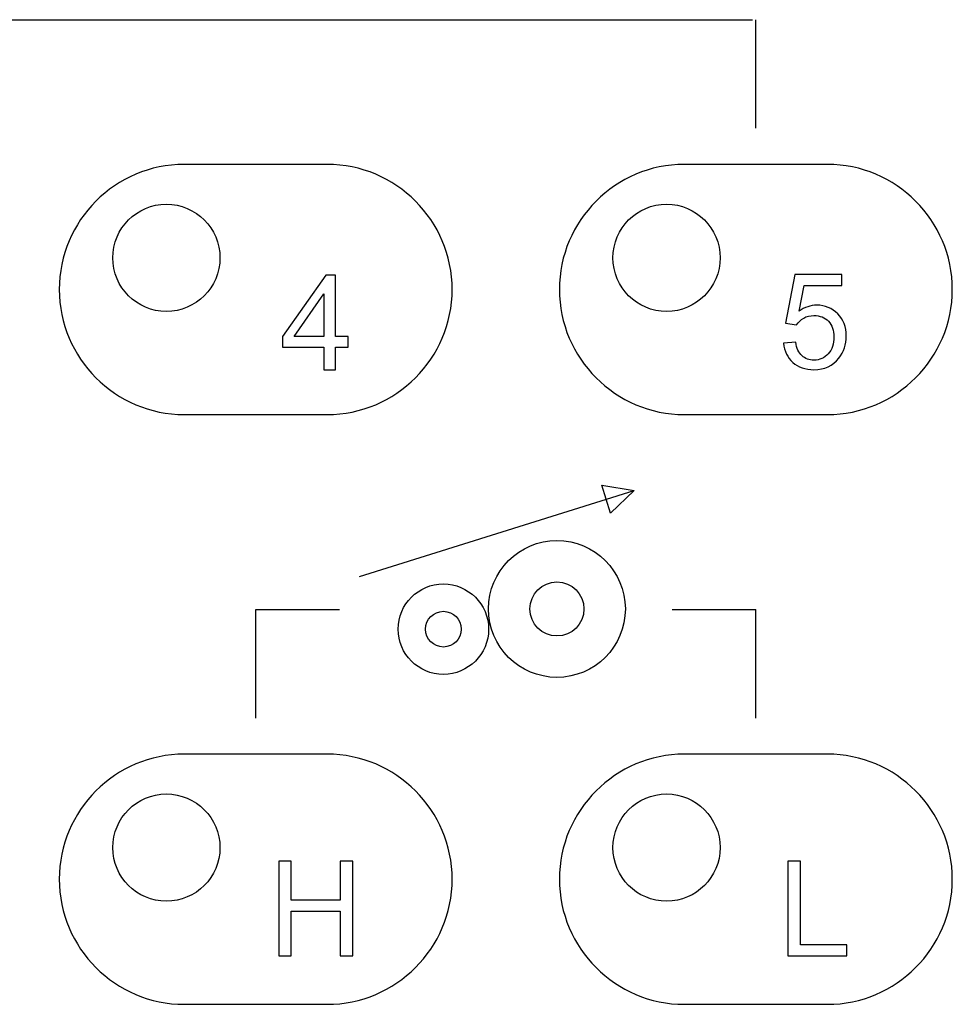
# Model space of a CAD drawing. Header units: millimetres. Extents: x 7205 to 9529, y -660 to 140.
# Tile 41 of 193: x 7432 to 7458, y -360 to -332. Entities that reach past the tile are written whole.
import ezdxf

# ---------------------------------------------------------------- set-up
doc = ezdxf.new("R2010")
doc.units = ezdxf.units.MM
doc.header["$LTSCALE"] = 3

msp = doc.modelspace()

# ---------------------------------------------------------------- linework, layer by layer
at = {"linetype": 'Continuous', "lineweight": 30}
for centre, major_axis in [((7436.121, -339.057), (0, 1.5)), ((7450.121, -339.057), (0, 1.5)), ((7447.054, -348.881), (0, 1.914)), ((7443.875, -349.446), (0, 1.265)), ((7447.054, -348.881), (0, 0.755)), ((7443.875, -349.446), (0, 0.499)), ((7436.121, -355.557), (0, 1.5)), ((7450.121, -355.557), (0, 1.5))]:
    msp.add_ellipse(centre, major_axis=major_axis, ratio=1, dxfattribs=at)
for points in [[(7428.736, -332.394), (7428.736, -332.394), (7452.531, -332.394), (7452.531, -332.394)], [(7452.621, -335.432), (7452.621, -335.432), (7452.621, -332.394), (7452.621, -332.394)], [(7441.527, -347.974), (7441.527, -347.974), (7449.217, -345.567), (7449.217, -345.567)], [(7438.621, -348.894), (7438.621, -348.894), (7440.967, -348.894), (7440.967, -348.894)], [(7438.621, -351.932), (7438.621, -351.932), (7438.621, -348.894), (7438.621, -348.894)], [(7450.274, -348.894), (7450.274, -348.894), (7452.621, -348.894), (7452.621, -348.894)], [(7452.621, -351.932), (7452.621, -351.932), (7452.621, -348.894), (7452.621, -348.894)]]:
    msp.add_open_spline(points, degree=3, dxfattribs=at)
for points, knots in [([(7436.621, -336.442), (7436.621, -336.442), (7440.621, -336.442), (7440.621, -336.442), (7440.621, -336.442), (7442.546, -336.442), (7444.121, -338.017), (7444.121, -339.942), (7444.121, -339.942), (7444.121, -339.942), (7444.121, -339.942), (7444.121, -339.942), (7444.121, -339.942), (7444.121, -341.867), (7442.546, -343.442), (7440.621, -343.442), (7440.621, -343.442), (7440.621, -343.442), (7436.621, -343.442), (7436.621, -343.442), (7436.621, -343.442), (7434.696, -343.442), (7433.121, -341.867), (7433.121, -339.942), (7433.121, -339.942), (7433.121, -339.942), (7433.121, -339.942), (7433.121, -339.942), (7433.121, -339.942), (7433.121, -338.017), (7434.696, -336.442), (7436.621, -336.442)], [0, 0, 0, 0, 0.111111, 0.111111, 0.111111, 0.111111, 0.222222, 0.222222, 0.222222, 0.222222, 0.333333, 0.333333, 0.333333, 0.333333, 0.444444, 0.444444, 0.444444, 0.444444, 0.555556, 0.555556, 0.555556, 0.555556, 0.666667, 0.666667, 0.666667, 0.666667, 0.777778, 0.777778, 0.777778, 0.777778, 1, 1, 1, 1]), ([(7450.621, -336.442), (7450.621, -336.442), (7454.621, -336.442), (7454.621, -336.442), (7454.621, -336.442), (7456.546, -336.442), (7458.121, -338.017), (7458.121, -339.942), (7458.121, -339.942), (7458.121, -339.942), (7458.121, -339.942), (7458.121, -339.942), (7458.121, -339.942), (7458.121, -341.867), (7456.546, -343.442), (7454.621, -343.442), (7454.621, -343.442), (7454.621, -343.442), (7450.621, -343.442), (7450.621, -343.442), (7450.621, -343.442), (7448.696, -343.442), (7447.121, -341.867), (7447.121, -339.942), (7447.121, -339.942), (7447.121, -339.942), (7447.121, -339.942), (7447.121, -339.942), (7447.121, -339.942), (7447.121, -338.017), (7448.696, -336.442), (7450.621, -336.442)], [0, 0, 0, 0, 0.111111, 0.111111, 0.111111, 0.111111, 0.222222, 0.222222, 0.222222, 0.222222, 0.333333, 0.333333, 0.333333, 0.333333, 0.444444, 0.444444, 0.444444, 0.444444, 0.555556, 0.555556, 0.555556, 0.555556, 0.666667, 0.666667, 0.666667, 0.666667, 0.777778, 0.777778, 0.777778, 0.777778, 1, 1, 1, 1]), ([(7440.525, -342.191), (7440.525, -342.191), (7440.525, -341.557), (7440.525, -341.557), (7440.525, -341.557), (7440.525, -341.557), (7439.373, -341.557), (7439.373, -341.557), (7439.373, -341.557), (7439.373, -341.557), (7439.373, -341.257), (7439.373, -341.257), (7439.373, -341.257), (7439.373, -341.257), (7440.584, -339.538), (7440.584, -339.538), (7440.584, -339.538), (7440.584, -339.538), (7440.851, -339.538), (7440.851, -339.538), (7440.851, -339.538), (7440.851, -339.538), (7440.851, -341.257), (7440.851, -341.257), (7440.851, -341.257), (7440.851, -341.257), (7441.21, -341.257), (7441.21, -341.257), (7441.21, -341.257), (7441.21, -341.257), (7441.21, -341.557), (7441.21, -341.557), (7441.21, -341.557), (7441.21, -341.557), (7440.851, -341.557), (7440.851, -341.557), (7440.851, -341.557), (7440.851, -341.557), (7440.851, -342.191), (7440.851, -342.191), (7440.851, -342.191), (7440.851, -342.191), (7440.525, -342.191), (7440.525, -342.191)], [0, 0, 0, 0, 0.083333, 0.083333, 0.083333, 0.083333, 0.166667, 0.166667, 0.166667, 0.166667, 0.25, 0.25, 0.25, 0.25, 0.333333, 0.333333, 0.333333, 0.333333, 0.416667, 0.416667, 0.416667, 0.416667, 0.5, 0.5, 0.5, 0.5, 0.583333, 0.583333, 0.583333, 0.583333, 0.666667, 0.666667, 0.666667, 0.666667, 0.75, 0.75, 0.75, 0.75, 0.833333, 0.833333, 0.833333, 0.833333, 1, 1, 1, 1]), ([(7453.396, -341.446), (7453.396, -341.446), (7453.737, -341.42), (7453.737, -341.42), (7453.737, -341.42), (7453.762, -341.586), (7453.821, -341.71), (7453.912, -341.794), (7453.912, -341.794), (7454.004, -341.878), (7454.115, -341.92), (7454.247, -341.92), (7454.247, -341.92), (7454.406, -341.92), (7454.538, -341.86), (7454.646, -341.743), (7454.646, -341.743), (7454.754, -341.624), (7454.808, -341.467), (7454.808, -341.272), (7454.808, -341.272), (7454.808, -341.086), (7454.756, -340.94), (7454.653, -340.833), (7454.653, -340.833), (7454.55, -340.725), (7454.414, -340.671), (7454.244, -340.671), (7454.244, -340.671), (7454.138, -340.671), (7454.044, -340.695), (7453.96, -340.744), (7453.96, -340.744), (7453.877, -340.792), (7453.811, -340.854), (7453.763, -340.931), (7453.763, -340.931), (7453.763, -340.931), (7453.455, -340.886), (7453.455, -340.886), (7453.455, -340.886), (7453.455, -340.886), (7453.711, -339.523), (7453.711, -339.523), (7453.711, -339.523), (7453.711, -339.523), (7455.026, -339.523), (7455.026, -339.523), (7455.026, -339.523), (7455.026, -339.523), (7455.026, -339.834), (7455.026, -339.834), (7455.026, -339.834), (7455.026, -339.834), (7453.971, -339.834), (7453.971, -339.834), (7453.971, -339.834), (7453.971, -339.834), (7453.83, -340.55), (7453.83, -340.55), (7453.83, -340.55), (7453.988, -340.438), (7454.155, -340.382), (7454.329, -340.382), (7454.329, -340.382), (7454.56, -340.382), (7454.755, -340.463), (7454.914, -340.623), (7454.914, -340.623), (7455.072, -340.784), (7455.152, -340.99), (7455.152, -341.242), (7455.152, -341.242), (7455.152, -341.482), (7455.082, -341.689), (7454.943, -341.864), (7454.943, -341.864), (7454.773, -342.079), (7454.541, -342.186), (7454.247, -342.186), (7454.247, -342.186), (7454.006, -342.186), (7453.81, -342.118), (7453.657, -341.983), (7453.657, -341.983), (7453.505, -341.848), (7453.418, -341.669), (7453.396, -341.446)], [0, 0, 0, 0, 0.043478, 0.043478, 0.043478, 0.043478, 0.086957, 0.086957, 0.086957, 0.086957, 0.130435, 0.130435, 0.130435, 0.130435, 0.173913, 0.173913, 0.173913, 0.173913, 0.217391, 0.217391, 0.217391, 0.217391, 0.26087, 0.26087, 0.26087, 0.26087, 0.304348, 0.304348, 0.304348, 0.304348, 0.347826, 0.347826, 0.347826, 0.347826, 0.391304, 0.391304, 0.391304, 0.391304, 0.434783, 0.434783, 0.434783, 0.434783, 0.478261, 0.478261, 0.478261, 0.478261, 0.521739, 0.521739, 0.521739, 0.521739, 0.565217, 0.565217, 0.565217, 0.565217, 0.608696, 0.608696, 0.608696, 0.608696, 0.652174, 0.652174, 0.652174, 0.652174, 0.695652, 0.695652, 0.695652, 0.695652, 0.73913, 0.73913, 0.73913, 0.73913, 0.782609, 0.782609, 0.782609, 0.782609, 0.826087, 0.826087, 0.826087, 0.826087, 0.869565, 0.869565, 0.869565, 0.869565, 0.913043, 0.913043, 0.913043, 0.913043, 1, 1, 1, 1]), ([(7440.525, -341.257), (7440.525, -341.257), (7440.525, -340.064), (7440.525, -340.064), (7440.525, -340.064), (7440.525, -340.064), (7439.693, -341.257), (7439.693, -341.257), (7439.693, -341.257), (7439.693, -341.257), (7440.525, -341.257), (7440.525, -341.257)], [0, 0, 0, 0, 0.25, 0.25, 0.25, 0.25, 0.5, 0.5, 0.5, 0.5, 1, 1, 1, 1]), ([(7449.216, -345.567), (7449.216, -345.567), (7448.308, -345.42), (7448.308, -345.42), (7448.308, -345.42), (7448.308, -345.42), (7448.554, -346.205), (7448.554, -346.205), (7448.554, -346.205), (7448.554, -346.205), (7449.216, -345.567), (7449.216, -345.567)], [0, 0, 0, 0, 0.25, 0.25, 0.25, 0.25, 0.5, 0.5, 0.5, 0.5, 1, 1, 1, 1]), ([(7436.621, -352.942), (7436.621, -352.942), (7440.621, -352.942), (7440.621, -352.942), (7440.621, -352.942), (7442.546, -352.942), (7444.121, -354.517), (7444.121, -356.442), (7444.121, -356.442), (7444.121, -356.442), (7444.121, -356.442), (7444.121, -356.442), (7444.121, -356.442), (7444.121, -358.367), (7442.546, -359.942), (7440.621, -359.942), (7440.621, -359.942), (7440.621, -359.942), (7436.621, -359.942), (7436.621, -359.942), (7436.621, -359.942), (7434.696, -359.942), (7433.121, -358.367), (7433.121, -356.442), (7433.121, -356.442), (7433.121, -356.442), (7433.121, -356.442), (7433.121, -356.442), (7433.121, -356.442), (7433.121, -354.517), (7434.696, -352.942), (7436.621, -352.942)], [0, 0, 0, 0, 0.111111, 0.111111, 0.111111, 0.111111, 0.222222, 0.222222, 0.222222, 0.222222, 0.333333, 0.333333, 0.333333, 0.333333, 0.444444, 0.444444, 0.444444, 0.444444, 0.555556, 0.555556, 0.555556, 0.555556, 0.666667, 0.666667, 0.666667, 0.666667, 0.777778, 0.777778, 0.777778, 0.777778, 1, 1, 1, 1]), ([(7450.621, -352.942), (7450.621, -352.942), (7454.621, -352.942), (7454.621, -352.942), (7454.621, -352.942), (7456.546, -352.942), (7458.121, -354.517), (7458.121, -356.442), (7458.121, -356.442), (7458.121, -356.442), (7458.121, -356.442), (7458.121, -356.442), (7458.121, -356.442), (7458.121, -358.367), (7456.546, -359.942), (7454.621, -359.942), (7454.621, -359.942), (7454.621, -359.942), (7450.621, -359.942), (7450.621, -359.942), (7450.621, -359.942), (7448.696, -359.942), (7447.121, -358.367), (7447.121, -356.442), (7447.121, -356.442), (7447.121, -356.442), (7447.121, -356.442), (7447.121, -356.442), (7447.121, -356.442), (7447.121, -354.517), (7448.696, -352.942), (7450.621, -352.942)], [0, 0, 0, 0, 0.111111, 0.111111, 0.111111, 0.111111, 0.222222, 0.222222, 0.222222, 0.222222, 0.333333, 0.333333, 0.333333, 0.333333, 0.444444, 0.444444, 0.444444, 0.444444, 0.555556, 0.555556, 0.555556, 0.555556, 0.666667, 0.666667, 0.666667, 0.666667, 0.777778, 0.777778, 0.777778, 0.777778, 1, 1, 1, 1]), ([(7439.266, -358.587), (7439.266, -358.587), (7439.266, -355.935), (7439.266, -355.935), (7439.266, -355.935), (7439.266, -355.935), (7439.617, -355.935), (7439.617, -355.935), (7439.617, -355.935), (7439.617, -355.935), (7439.617, -357.028), (7439.617, -357.028), (7439.617, -357.028), (7439.617, -357.028), (7440.988, -357.028), (7440.988, -357.028), (7440.988, -357.028), (7440.988, -357.028), (7440.988, -355.935), (7440.988, -355.935), (7440.988, -355.935), (7440.988, -355.935), (7441.34, -355.935), (7441.34, -355.935), (7441.34, -355.935), (7441.34, -355.935), (7441.34, -358.587), (7441.34, -358.587), (7441.34, -358.587), (7441.34, -358.587), (7440.988, -358.587), (7440.988, -358.587), (7440.988, -358.587), (7440.988, -358.587), (7440.988, -357.339), (7440.988, -357.339), (7440.988, -357.339), (7440.988, -357.339), (7439.617, -357.339), (7439.617, -357.339), (7439.617, -357.339), (7439.617, -357.339), (7439.617, -358.587), (7439.617, -358.587), (7439.617, -358.587), (7439.617, -358.587), (7439.266, -358.587), (7439.266, -358.587)], [0, 0, 0, 0, 0.076923, 0.076923, 0.076923, 0.076923, 0.153846, 0.153846, 0.153846, 0.153846, 0.230769, 0.230769, 0.230769, 0.230769, 0.307692, 0.307692, 0.307692, 0.307692, 0.384615, 0.384615, 0.384615, 0.384615, 0.461538, 0.461538, 0.461538, 0.461538, 0.538462, 0.538462, 0.538462, 0.538462, 0.615385, 0.615385, 0.615385, 0.615385, 0.692308, 0.692308, 0.692308, 0.692308, 0.769231, 0.769231, 0.769231, 0.769231, 0.846154, 0.846154, 0.846154, 0.846154, 1, 1, 1, 1]), ([(7453.516, -358.587), (7453.516, -358.587), (7453.516, -355.935), (7453.516, -355.935), (7453.516, -355.935), (7453.516, -355.935), (7453.868, -355.935), (7453.868, -355.935), (7453.868, -355.935), (7453.868, -355.935), (7453.868, -358.276), (7453.868, -358.276), (7453.868, -358.276), (7453.868, -358.276), (7455.172, -358.276), (7455.172, -358.276), (7455.172, -358.276), (7455.172, -358.276), (7455.172, -358.587), (7455.172, -358.587), (7455.172, -358.587), (7455.172, -358.587), (7453.516, -358.587), (7453.516, -358.587)], [0, 0, 0, 0, 0.142857, 0.142857, 0.142857, 0.142857, 0.285714, 0.285714, 0.285714, 0.285714, 0.428571, 0.428571, 0.428571, 0.428571, 0.571429, 0.571429, 0.571429, 0.571429, 0.714286, 0.714286, 0.714286, 0.714286, 1, 1, 1, 1])]:
    msp.add_open_spline(points, degree=3, knots=knots, dxfattribs=at)

doc.saveas('drawing.dxf')
